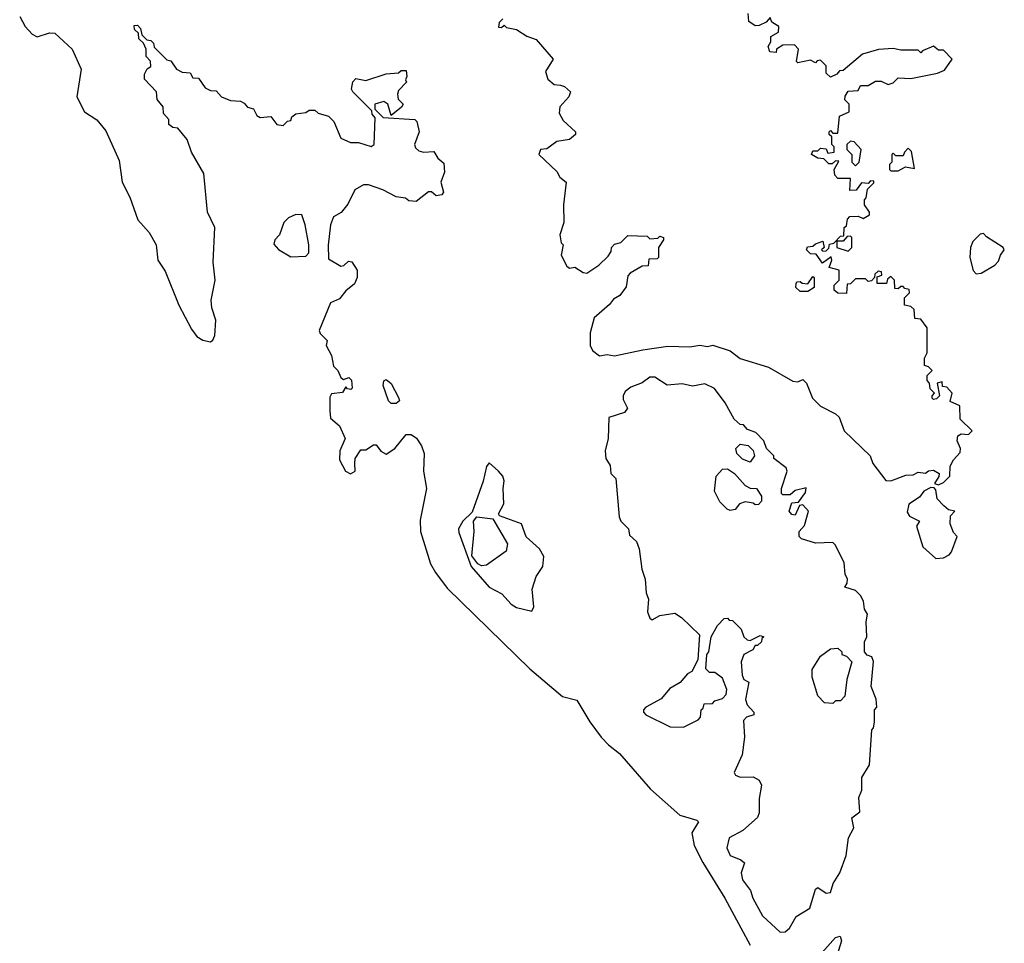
# Model space of a CAD drawing. Extents: x 2494159 to 2685562, y 773219 to 915170.
# Tile 19 of 201: x 2523806 to 2527728, y 859385 to 863062. Entities that reach past the tile are written whole.
import ezdxf

# ---------------------------------------------------------------- set-up
doc = ezdxf.new("R2010")
doc.units = 0

msp = doc.modelspace()

# ---------------------------------------------------------------- linework, layer by layer
at = {"layer": '0CON10XD'}
for points in [[(2523805.6, 863075), (2523827.1, 863035), (2523855, 863003.8), (2523875, 862993.3), (2523925, 863010), (2523945, 863007.5), (2524014.3, 862944.3), (2524050.9, 862865), (2524033.8, 862755), (2524064.4, 862695), (2524113.4, 862663.4), (2524149.3, 862619.3), (2524201.5, 862501.5), (2524214.3, 862415), (2524244.3, 862355), (2524276.2, 862265), (2524321.9, 862215), (2524348.6, 862165), (2524355.7, 862105), (2524385, 862060), (2524438.9, 861925), (2524489.5, 861829.5), (2524510.8, 861800.8), (2524535, 861785.7), (2524565, 861780), (2524575, 861785.8), (2524582.5, 861805), (2524587.5, 861865), (2524570.7, 861915), (2524568, 861945), (2524584.5, 862025), (2524576, 862096), (2524582.9, 862235), (2524553.8, 862295), (2524539.3, 862449.3), (2524490, 862535), (2524472.5, 862585), (2524435, 862630), (2524415, 862632.5), (2524400, 862645), (2524400, 862665), (2524378.3, 862688.3), (2524377.5, 862715), (2524353.6, 862743.6), (2524350, 862775), (2524302.5, 862825), (2524302.5, 862845), (2524313.6, 862866.4), (2524327.5, 862875), (2524327, 862897), (2524310, 862915), (2524310, 862945), (2524298.3, 862968.3), (2524280, 862985), (2524278.3, 863008.3), (2524263, 863023), (2524261.7, 863038.3), (2524275, 863040), (2524287, 863027), (2524291.7, 863001.7), (2524311.7, 862981.7), (2524328.3, 862978.3), (2524338.3, 862968.3), (2524341.7, 862951.7), (2524391.7, 862901.7), (2524408.3, 862898.3), (2524430, 862865), (2524453, 862853), (2524485, 862850), (2524495, 862830), (2524518.3, 862828.3), (2524545, 862790), (2524565, 862780), (2524588.3, 862778.3), (2524610, 862755), (2524645, 862740), (2524685, 862737.5), (2524700, 862730), (2524713, 862713), (2524736.4, 862706.4), (2524750.7, 862680.7), (2524763, 862673), (2524806.4, 862676.4), (2524830, 862645), (2524855, 862640), (2524871.7, 862658.3), (2524885, 862660), (2524890, 862675), (2524905, 862687.5), (2524945, 862692.5), (2524958.3, 862701.7), (2524981.7, 862701.7), (2524995, 862690), (2525035, 862677.5), (2525056.4, 862656.4), (2525085, 862590), (2525123, 862573), (2525155, 862573.3), (2525205, 862557.5), (2525217.5, 862565), (2525221.7, 862671.7), (2525210, 862685), (2525208.3, 862698.3), (2525132.5, 862775), (2525127.5, 862785), (2525132.5, 862815), (2525145, 862827.5), (2525185, 862820), (2525265, 862846.7), (2525315, 862850), (2525325, 862860), (2525345, 862860), (2525347.5, 862835), (2525342.5, 862822.5), (2525347, 862813), (2525315, 862780), (2525310, 862765), (2525312.5, 862745), (2525332.5, 862725), (2525326.4, 862713.6), (2525285, 862680), (2525272.5, 862725), (2525256.4, 862736.4), (2525220, 862725), (2525220, 862705), (2525253, 862673), (2525380, 862665), (2525387, 862657), (2525396.7, 862615), (2525378.8, 862565), (2525382, 862552), (2525395, 862540), (2525413.9, 862533.9), (2525455, 862537.5), (2525470.7, 862510.7), (2525495, 862490), (2525497.5, 862455), (2525483.3, 862415), (2525493.3, 862375), (2525486.7, 862365), (2525465, 862360), (2525446.1, 862376.1), (2525433.6, 862376.4), (2525385, 862337.5), (2525355, 862340), (2525341.7, 862351.7), (2525305, 862356.7), (2525252.5, 862385), (2525195, 862404), (2525175, 862404), (2525141.2, 862385), (2525113, 862327), (2525086.4, 862293.6), (2525055, 862277.5), (2525043.8, 862245), (2525033.9, 862163.9), (2525035, 862110), (2525085, 862080), (2525097, 862083), (2525115, 862100), (2525128.3, 862098.3), (2525150, 862065), (2525150, 862035), (2525139.3, 862010.7), (2525105, 861982.5), (2525079.3, 861950.7), (2525043.3, 861935), (2524998, 861825), (2525002.2, 861812.2), (2525030, 861785), (2525026.7, 861765), (2525047.5, 861725), (2525055, 861682.5), (2525072.5, 861665), (2525085, 861637.5), (2525095, 861630), (2525117, 861637), (2525127, 861627), (2525130, 861595), (2525125, 861590), (2525111.7, 861591.7), (2525105, 861600), (2525091.7, 861578.3), (2525047, 861573), (2525041.2, 861558.8), (2525041.2, 861505), (2525043.3, 861475), (2525080, 861445), (2525102.5, 861395), (2525081.2, 861345), (2525079.3, 861309.3), (2525103.3, 861265), (2525123.6, 861253.6), (2525142.5, 861265), (2525140, 861295), (2525142.5, 861315), (2525165, 861350), (2525185, 861350), (2525215, 861370), (2525225, 861370), (2525244.1, 861344.1), (2525265, 861332.5), (2525300, 861355), (2525345, 861410), (2525365, 861410), (2525386.4, 861396.4), (2525406.7, 861365), (2525416.2, 861335), (2525414, 861265), (2525425.7, 861195), (2525400.6, 861069.4), (2525401.8, 861025), (2525442.1, 860895), (2525461.6, 860861.6), (2525508.8, 860798.8), (2525837.3, 860477.3), (2525967.5, 860367.5), (2526025, 860353.3), (2526077.1, 860267.1), (2526121.9, 860205), (2526151.4, 860175), (2526195, 860140), (2526318.7, 859998.7), (2526434.8, 859894.8), (2526503.3, 859875), (2526508.8, 859868.8), (2526483.5, 859825), (2526491.5, 859775), (2526526.8, 859706.8), (2526614.8, 859564.8), (2526715, 859377.5)], [(2525730, 863065), (2525715, 863050), (2525712.5, 863032.5), (2525725, 863030), (2525735, 863040), (2525745, 863030), (2525785, 863022.5), (2525825, 862996.7), (2525863, 862983), (2525930, 862905), (2525900, 862855), (2525908.8, 862825), (2525935, 862803.8), (2525959.3, 862800.7), (2525976.1, 862796.1), (2526000, 862775), (2525992.5, 862755), (2525956.7, 862715), (2525955, 862690), (2525970.5, 862660.5), (2526020, 862615), (2526020, 862605), (2525995.7, 862584.3), (2525945, 862576.2), (2525905, 862547.5), (2525880, 862545), (2525873.3, 862525), (2525945, 862457.5), (2525956.7, 862435), (2525982.5, 862415), (2525971.2, 862325), (2525973.3, 862255), (2525957.5, 862205), (2525963, 862173), (2525970, 862165), (2525962.5, 862125), (2525985, 862080), (2525995, 862072.5), (2526016.2, 862076.2), (2526050, 862055), (2526065, 862053.3), (2526112.5, 862085), (2526149.3, 862120.7), (2526161.7, 862138.3), (2526163.3, 862155), (2526175, 862167.5), (2526200, 862175), (2526227.5, 862202.5), (2526305, 862200), (2526315, 862190), (2526347.5, 862192.5), (2526355, 862200), (2526370, 862195), (2526370, 862185), (2526350, 862155), (2526350, 862115), (2526345, 862110), (2526311.7, 862108.3), (2526308.3, 862081.7), (2526285, 862080), (2526237, 862053), (2526228.3, 862041.7), (2526221.7, 861998.3), (2526196.4, 861963.6), (2526170.7, 861949.3), (2526155, 861927.5), (2526093.8, 861875), (2526078, 861815), (2526077.5, 861765), (2526087.5, 861745), (2526115, 861723.8), (2526145, 861728.8), (2526175, 861723.8), (2526287.7, 861747.7), (2526387.7, 861762.3), (2526475, 861760), (2526515, 861766.7), (2526545, 861761.2), (2526566.4, 861766.4), (2526635, 861744), (2526675, 861712.5), (2526787.9, 861677.9), (2526885, 861622.5), (2526905, 861620), (2526925, 861630), (2526940, 861615), (2526963.3, 861555), (2526995, 861523.8), (2527055, 861492.5), (2527069.3, 861479.3), (2527090, 861425), (2527193.3, 861325), (2527203.3, 861295), (2527255, 861227.5), (2527275, 861226.2), (2527335, 861248.8), (2527365, 861250), (2527385, 861260), (2527413, 861257), (2527425, 861266.2), (2527445, 861268.8), (2527467.5, 861255), (2527467, 861243), (2527450, 861215), (2527465, 861210)], [(2527465, 861210), (2527485, 861220), (2527510, 861245), (2527512.5, 861285), (2527525, 861310), (2527551.7, 861338.3), (2527552.5, 861355), (2527540, 861385), (2527542.5, 861405), (2527555, 861412.5), (2527585, 861410), (2527600, 861425), (2527551.7, 861471.7), (2527550, 861525), (2527512.5, 861542.5), (2527520, 861575), (2527498.3, 861598.3), (2527481.7, 861601.7), (2527480, 861620), (2527460, 861615), (2527470, 861565), (2527457, 861553), (2527445, 861550), (2527440, 861555), (2527440, 861565), (2527450, 861575), (2527431.7, 861591.7), (2527430, 861615), (2527420, 861625), (2527420, 861645), (2527440, 861665), (2527425, 861680), (2527410, 861685), (2527410, 861715), (2527420, 861735), (2527420, 861835), (2527395, 861870), (2527371.7, 861871.7), (2527368.3, 861908.3), (2527355, 861920), (2527330, 861925), (2527330, 861955), (2527350, 861975), (2527348.3, 861988.3), (2527331.7, 861991.7), (2527325, 862000), (2527315, 862000), (2527305, 861990), (2527291.7, 861991.7), (2527290, 862025), (2527275, 862040), (2527261.7, 862028.3), (2527258.3, 862011.7), (2527221.7, 862011.7), (2527221.7, 862038.3), (2527240, 862045), (2527238.3, 862058.3), (2527225, 862060), (2527211.7, 862048.3), (2527210, 862035), (2527198.3, 862021.7), (2527185, 862020), (2527175, 862030), (2527135, 862030), (2527115, 862010), (2527101.7, 862008.3), (2527098.3, 861971.7), (2527065, 861972.5), (2527050, 861985), (2527050, 862005), (2527070, 862025), (2527070, 862065), (2527030, 862075), (2527040, 862105), (2527038.3, 862118.3), (2527003, 862093), (2526978.3, 862128.3), (2526955, 862130), (2526940, 862145), (2526943, 862157), (2526965, 862160), (2526975, 862170), (2527005, 862180), (2527010, 862155), (2527000, 862145), (2527005, 862140), (2527018.3, 862141.7), (2527028.3, 862151.7), (2527031.7, 862168.3), (2527048.3, 862171.7), (2527075, 862200), (2527088.3, 862201.7), (2527090, 862235), (2527098.3, 862241.7), (2527103, 862267), (2527111.7, 862278.3), (2527145, 862280), (2527165, 862270), (2527190, 862285), (2527190, 862295), (2527170, 862325), (2527170, 862345), (2527177, 862353), (2527183, 862387), (2527208.3, 862411.7), (2527208.3, 862418.3), (2527195, 862420), (2527185, 862410), (2527158.3, 862411.7), (2527137, 862383), (2527111.7, 862381.7), (2527115, 862430), (2527065, 862430), (2527053, 862443), (2527050, 862465), (2527068.3, 862498.3), (2527055, 862500), (2527041.7, 862488.3), (2527028.3, 862488.3), (2527008.3, 862508.3), (2526985, 862510), (2526960, 862525), (2526965, 862540), (2526985, 862540), (2526995, 862550), (2527018.3, 862548.3), (2527025, 862530), (2527050, 862535), (2527050, 862555), (2527040, 862565), (2527040, 862595), (2527030, 862605), (2527030, 862615), (2527035, 862620), (2527045, 862610), (2527065, 862610), (2527071.7, 862678.3), (2527110, 862695), (2527110, 862725), (2527092.5, 862742.5), (2527093, 862757), (2527105, 862777.5), (2527145, 862780), (2527155, 862800), (2527185, 862800), (2527215, 862816.7), (2527236.4, 862816.4), (2527265, 862803.3), (2527285, 862810), (2527305, 862830), (2527355, 862827.5), (2527461.7, 862848.3), (2527489.3, 862860.7), (2527520, 862905), (2527485, 862940), (2527465, 862940), (2527446.1, 862956.1), (2527401.7, 862938.3), (2527395, 862930), (2527385, 862940), (2527315, 862940), (2527285, 862946.7), (2527226.4, 862943.6), (2527162.5, 862925), (2527085, 862860), (2527071.7, 862858.3), (2527060, 862845), (2527035, 862832.5), (2527018.3, 862848.3), (2527018.3, 862878.3), (2526995, 862900), (2526981.7, 862898.3), (2526975, 862890), (2526955, 862900), (2526905, 862890), (2526900, 862895), (2526907.5, 862945), (2526891.7, 862961.7), (2526845, 862960), (2526820, 862945), (2526818.3, 862931.7), (2526793.6, 862933.6), (2526787.5, 862955), (2526797, 862973), (2526797.5, 862995), (2526828.3, 863011.7), (2526830, 863035), (2526801.7, 863051.7), (2526795, 863070), (2526778.3, 863051.7), (2526751.7, 863038.3), (2526735, 863037.5), (2526710, 863055), (2526707, 863087)], [(2527135, 862480), (2527150, 862495), (2527157.5, 862545), (2527130, 862575), (2527115, 862577.5), (2527100, 862565), (2527100, 862545), (2527120, 862525), (2527120, 862495), (2527135, 862480)], [(2527305, 862460), (2527333.8, 862476.2), (2527370, 862470), (2527357.5, 862537.5), (2527345, 862550), (2527330, 862535), (2527325, 862520), (2527295, 862520), (2527285, 862530), (2527280, 862525), (2527280, 862495), (2527270, 862485), (2527270, 862465), (2527275, 862460), (2527305, 862460)], [(2524885, 862117.5), (2524945, 862120), (2524957, 862133), (2524957.5, 862165), (2524942.5, 862245), (2524930, 862285), (2524905, 862286.7), (2524876.4, 862273.6), (2524857.5, 862255), (2524840, 862205), (2524822.5, 862185), (2524818.3, 862168.3), (2524837, 862147), (2524885, 862117.5)], [(2527105, 862140), (2527120, 862155), (2527120, 862195), (2527115, 862200), (2527101.7, 862198.3), (2527085, 862180), (2527060, 862180), (2527060, 862155), (2527105, 862140)], [(2527615, 862050), (2527635, 862052.5), (2527690, 862085), (2527705, 862100), (2527712.5, 862125), (2527727.5, 862145), (2527722.5, 862155), (2527656.7, 862196.7), (2527645, 862210), (2527631.7, 862208.3), (2527601.7, 862178.3), (2527592.5, 862155), (2527590, 862115), (2527603, 862063), (2527615, 862050)], [(2526945, 861980), (2526915, 861980), (2526897.5, 861995), (2526898.3, 862011.7), (2526901.7, 862018.3), (2526915, 862020), (2526923, 862013), (2526945, 862010), (2526965, 862040), (2526970, 862035), (2526970, 861995), (2526945, 861980)], [(2526835, 859428.8), (2526855, 859431.2), (2526872.5, 859445), (2526898.3, 859491.7), (2526953.3, 859525), (2526975, 859600), (2526985, 859606.7), (2527017.5, 859585), (2527035, 859587.5), (2527046.4, 859623.6), (2527072.5, 859665), (2527097.5, 859735), (2527107.5, 859805), (2527127.5, 859845), (2527120, 859885), (2527151.7, 859908.3), (2527147.5, 859965), (2527160, 859995), (2527160, 860045), (2527190, 860095), (2527200, 860235), (2527207, 860243), (2527210, 860265), (2527210, 860315), (2527220, 860325), (2527217, 860357), (2527197, 860407), (2527206.7, 860506.7), (2527200, 860525), (2527181.7, 860531.7), (2527170, 860545), (2527170, 860585), (2527180, 860605), (2527177.5, 860665), (2527182.5, 860695), (2527170, 860715), (2527167, 860747), (2527155, 860770), (2527135, 860790), (2527092.5, 860802.5), (2527101.7, 860818.3), (2527102.5, 860835), (2527093.3, 860855), (2527089.3, 860899.3), (2527055, 860970), (2527045, 860980), (2526975, 860977.5), (2526920, 860995), (2526910, 861005), (2526910, 861025), (2526931.7, 861048.3), (2526947.5, 861105), (2526925, 861130), (2526911.7, 861128.3), (2526895, 861090), (2526881.7, 861091.7), (2526870, 861105), (2526881.7, 861138.3), (2526908.3, 861141.7), (2526935, 861180), (2526938.3, 861198.3), (2526895, 861187.5), (2526875, 861170), (2526845, 861170), (2526840, 861175), (2526840, 861195), (2526862.5, 861265), (2526858.3, 861278.3), (2526810, 861315), (2526810, 861325), (2526780, 861355), (2526770, 861385), (2526738.3, 861418.3), (2526705, 861430), (2526688.3, 861448.3), (2526675, 861450), (2526651.7, 861471.7), (2526616.1, 861536.1), (2526573, 861593), (2526535, 861612.5), (2526485, 861602.5), (2526445, 861612.5), (2526385, 861607.5), (2526335, 861638.8), (2526315, 861638.8), (2526285, 861616.7), (2526240.5, 861599.5), (2526217.7, 861582.3), (2526208.8, 861565), (2526209.3, 861549.3), (2526226.7, 861515), (2526215, 861497.5), (2526151.7, 861478.3), (2526150, 861395), (2526137.5, 861345), (2526140, 861315), (2526157, 861287), (2526160, 861255), (2526180, 861235), (2526193, 861083), (2526200, 861065), (2526230, 861035), (2526235, 861010), (2526262.5, 860985), (2526273.3, 860955), (2526283.8, 860875), (2526297.5, 860835), (2526300.7, 860780.7), (2526310, 860755), (2526306.7, 860705), (2526315, 860680), (2526325, 860672.5), (2526355, 860690), (2526415, 860698.8), (2526441.7, 860681.7), (2526513, 860613), (2526506.4, 860513.6), (2526483, 860467), (2526465, 860457.5), (2526436.4, 860423.6), (2526395, 860400), (2526361.2, 860358.8), (2526300, 860325), (2526290, 860315), (2526290, 860305), (2526300, 860295), (2526397, 860247), (2526450, 860245), (2526507.5, 860275), (2526517.5, 860285), (2526520, 860315), (2526528.3, 860321.7), (2526531.7, 860338.3), (2526565, 860340), (2526575, 860350), (2526605, 860360), (2526620, 860375), (2526622.5, 860395), (2526605, 860440), (2526575, 860462.5), (2526553, 860463), (2526538.3, 860478.3), (2526542.5, 860535), (2526550, 860545), (2526560, 860605), (2526585, 860650), (2526611.7, 860678.3), (2526625, 860680), (2526631.7, 860671.7), (2526645, 860670), (2526680, 860635), (2526690, 860605), (2526703, 860593), (2526715, 860590), (2526755, 860610), (2526770, 860605), (2526761.7, 860598.3), (2526760, 860585), (2526745, 860570), (2526735, 860570), (2526726.4, 860553.6), (2526690, 860535), (2526680, 860505), (2526683, 860453), (2526690, 860435), (2526710, 860425), (2526696.2, 860355), (2526703.9, 860333.9), (2526730, 860305), (2526730, 860295), (2526700, 860285), (2526688.3, 860271.7), (2526692.5, 860205), (2526683.3, 860135), (2526651.2, 860065), (2526656.7, 860055), (2526675, 860046), (2526727.7, 860047.7), (2526751.2, 860035), (2526760, 860015), (2526751.7, 859961.7), (2526751.2, 859905), (2526743.8, 859886.2), (2526685.8, 859834.2), (2526631.2, 859805), (2526621.9, 859765), (2526635, 859734), (2526677.7, 859717.7), (2526693.3, 859705), (2526679.4, 859665), (2526685, 859638), (2526717.1, 859595), (2526725.8, 859565), (2526765, 859494), (2526835, 859428.8)], [(2525305, 861533.3), (2525285, 861533.3), (2525274.1, 861544.1), (2525253.8, 861605), (2525256.4, 861623.6), (2525265, 861628.8), (2525285, 861613.3), (2525315, 861557.5), (2525318.8, 861545), (2525305, 861533.3)], [(2526715, 861300), (2526685, 861312.5), (2526662.5, 861335), (2526657.5, 861355), (2526675, 861372.5), (2526707, 861367), (2526727, 861347), (2526732.5, 861325), (2526715, 861300)], [(2525845, 860707.5), (2525853.3, 860725), (2525847.5, 860795), (2525862.5, 860845), (2525890, 860885), (2525893.3, 860925), (2525876.7, 860955), (2525822.5, 861002.5), (2525803.8, 861055), (2525716.4, 861086.4), (2525712.5, 861095), (2525733.8, 861135), (2525730.8, 861195), (2525735.9, 861225.9), (2525730, 861245), (2525713.3, 861265), (2525675, 861297.5), (2525665, 861282.5), (2525652, 861225), (2525608.3, 861101.7), (2525571.2, 861065), (2525553.8, 861035), (2525555, 861020), (2525604.2, 860885), (2525675, 860803.1), (2525726.7, 860776.7), (2525763.3, 860735), (2525785, 860721.2), (2525845, 860707.5)], [(2526635, 861107.5), (2526623.6, 861113.6), (2526595, 861142.5), (2526572.5, 861185), (2526580, 861245), (2526605, 861272.5), (2526625, 861273.3), (2526652.5, 861255), (2526695, 861207.5), (2526715, 861197.5), (2526740, 861195), (2526760, 861165), (2526760, 861145), (2526748.3, 861131.7), (2526735, 861130), (2526727, 861137), (2526695, 861142.5), (2526672.5, 861135), (2526655, 861112.5), (2526635, 861107.5)], [(2527455, 860917.5), (2527485, 860920), (2527508.3, 860931.7), (2527517, 860943), (2527540, 861005), (2527525, 861020), (2527512.5, 861055), (2527513, 861087), (2527530, 861105), (2527505, 861110), (2527487, 861127), (2527460, 861155), (2527455, 861190), (2527448.3, 861198.3), (2527435, 861200), (2527407.5, 861185), (2527389.5, 861160.5), (2527346.7, 861133.3), (2527340.7, 861100.7), (2527350, 861085), (2527390, 861065), (2527377.5, 861045), (2527402.7, 860962.7), (2527455, 860917.5)], [(2525645, 860887.5), (2525630, 860895), (2525607, 860927), (2525616.2, 861025), (2525613.3, 861065), (2525627, 861083), (2525690, 861075), (2525748, 860975), (2525743.9, 860946.1), (2525665, 860890), (2525645, 860887.5)], [(2527045, 860340), (2527011.7, 860341.7), (2526985, 860370), (2526962.5, 860445), (2526962.5, 860475), (2526995, 860527.5), (2527035, 860557.5), (2527065, 860560), (2527080, 860545), (2527080, 860535), (2527098.3, 860528.3), (2527120, 860505), (2527100, 860435), (2527091.7, 860368.3), (2527075, 860350), (2527055, 860350), (2527045, 860340)], [(2527001.5, 859348.5), (2527055, 859407.5), (2527073.6, 859413.6), (2527079.2, 859395), (2527060, 859335)]]:
    msp.add_lwpolyline(points, dxfattribs=at)

doc.saveas('drawing.dxf')
